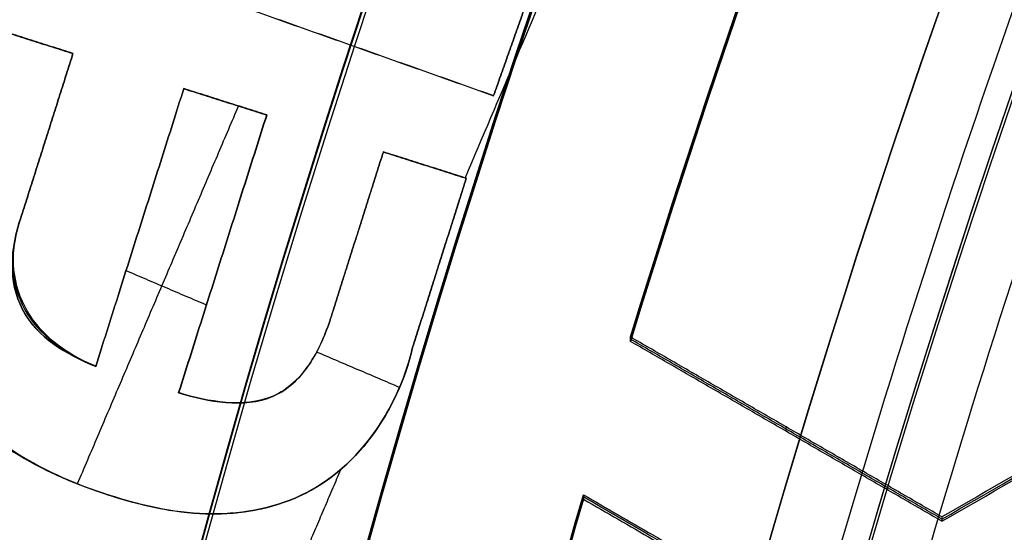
# Model space of a CAD drawing. Header units: millimetres. Extents: x -34.2 to 34.2, y -30.9 to 31.1.
# Tile 23 of 77: x -16.4 to -14.9, y 4.6 to 5.4. Entities that reach past the tile are written whole.
import ezdxf

# ---------------------------------------------------------------- set-up
doc = ezdxf.new("R2010")
doc.units = ezdxf.units.MM
for name, color, linetype, true_color in [('COTAS', 252, 'Continuous', 0x696969), ('IGES level 1', 7, 'Continuous', 0xe5eaed), ('IGES level 14', 7, 'Continuous', 0xffffff), ('IGES level 3', 7, 'Continuous', 0xe5eaed), ('IGES level 5', 7, 'Continuous', 0xe5eaed), ('IGES level 8', 7, 'Continuous', 0xcad1ee)]:
    doc.layers.add(name, color=color, linetype=linetype, true_color=true_color)

# ---------------------------------------------------------------- blocks, each defined once
blk = doc.blocks.new('Kivi_7w')
at = {"layer": 'IGES level 1', "extrusion": (0, 0, -1)}
for centre, radius, start, end in [((-7.99360577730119e-15, 1.77635683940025e-15, 1.399999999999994), 31, 269.9999999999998, 90.00000000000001), ((-7.573064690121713e-29, 2.831068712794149e-15, 0.8499999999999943), 31, 270.0000000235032, 89.99999998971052), ((-7.573064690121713e-29, 2.831068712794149e-15, 0.1500000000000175), 30.85, 270.0000000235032, 89.99999998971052), ((-7.573064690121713e-29, 1.77635683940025e-15), 30.7, 270, 90), ((-7.573064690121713e-29, 2.831068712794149e-15), 25.75, 270, 89.99999999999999), ((-7.573064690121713e-29, 2.831068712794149e-15), 24.25, 270, 89.99999999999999), ((-7.573064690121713e-29, 2.831068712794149e-15, 0.8500000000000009), 23.5, 270.0000000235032, 89.99999998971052)]:
    blk.add_arc(centre, radius, start, end, dxfattribs=at)
at = {"layer": 'IGES level 1'}
for centre, radius, start, end in [((9.992007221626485e-15, 1.77635683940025e-15, -0.2999999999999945), 31, 89.99999999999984, 270), ((7.573064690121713e-29, 2.831068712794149e-15, -1.549999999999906), 30.85, 90.00000002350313, 269.9999999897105), ((7.573064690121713e-29, 1.77635683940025e-15, -1.700000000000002), 30.7, 90.00000000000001, 270), ((7.573064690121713e-29, 1.77635683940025e-15), 25.75, 90.00000000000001, 270), ((7.587855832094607e-29, 1.77635683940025e-15), 24.25, 90.00000000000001, 270), ((6.310887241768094e-29, -1.77635683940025e-15), 23.5, 89.99999999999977, 270), ((7.573064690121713e-29, 1.77635683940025e-15, -1.700000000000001), 23.5, 90.00000000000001, 270)]:
    blk.add_arc(centre, radius, start, end, dxfattribs=at)
at = {"layer": 'IGES level 14', "extrusion": (-9.205336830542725e-34, -0.002279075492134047, -0.9999974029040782)}
blk.add_arc((-7.562773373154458e-29, -0.009800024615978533, -4.67721718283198), 16.5, 270, 90, dxfattribs=at)
at = {"layer": 'IGES level 14', "extrusion": (0, 0.002279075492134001, 0.9999974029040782)}
for radius, start, end in [(16.5, 90.00000002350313, 269.9999999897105), (16.2, 150.4421014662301, 162.9302917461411), (16.2, 163.8391828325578, 174.0966474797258)]:
    blk.add_arc((7.573064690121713e-29, -0.009800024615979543, 3.17721718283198), radius, start, end, dxfattribs=at)
at = {"layer": 'IGES level 14', "extrusion": (1.833778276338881e-35, 0.00227907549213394, 0.9999974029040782)}
blk.add_arc((7.544134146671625e-29, -0.009800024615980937, 1.67721718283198), 16.5, 90.00000000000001, 270, dxfattribs=at)
at = {"layer": 'IGES level 14', "extrusion": (1.833772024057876e-35, 0.00227907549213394, 0.9999974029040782)}
blk.add_arc((7.533618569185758e-29, -0.009800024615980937, 1.67721718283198), 16.5, 90.00000000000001, 270, dxfattribs=at)
at = {"layer": 'IGES level 14', "extrusion": (-4.162664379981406e-16, -0.002279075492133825, -0.9999974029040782)}
blk.add_arc((-6.750189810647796e-10, -0.009800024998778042, -4.677217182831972), 16.20000000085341, 17.06970824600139, 29.55789854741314, dxfattribs=at)
at = {"layer": 'IGES level 14', "extrusion": (2.708518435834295e-15, 0.002279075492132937, 0.9999974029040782)}
blk.add_arc((1.81303406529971e-09, -0.009800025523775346, 1.677217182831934), 16.20000000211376, 150.4421014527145, 162.9302917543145, dxfattribs=at)
at = {"layer": 'IGES level 14', "extrusion": (-3.27947694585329e-15, -0.002279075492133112, -0.9999974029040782)}
blk.add_arc((-5.48204035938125e-09, -0.009800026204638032, -4.677217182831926), 16.20000000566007, 5.90335250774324, 16.16081716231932, dxfattribs=at)
at = {"layer": 'IGES level 14', "extrusion": (1.520559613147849e-15, 0.002279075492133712, 0.9999974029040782)}
blk.add_arc((1.807747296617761e-08, -0.009800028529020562, 1.677217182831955), 16.20000001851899, 163.839182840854, 174.0966474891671, dxfattribs=at)
at = {"layer": 'IGES level 14'}
for points in [[(-13.25, 5.485673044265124, 4.664727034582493), (-15, 4.475312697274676, 4.667029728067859)], [(-15, 4.471894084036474, 3.167033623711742), (-13.25, 5.482254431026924, 3.164730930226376)], [(-15, 4.468475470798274, 1.667037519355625), (-13.25, 5.478835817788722, 1.664734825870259)], [(-15, 4.475312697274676, 4.667029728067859), (-15.48636306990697, 4.75611381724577, 4.666389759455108)], [(-15.48636306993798, 4.749276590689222, 1.666397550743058), (-15.48636306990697, 4.75611381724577, 4.666389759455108)], [(-15, 4.471894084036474, 3.167033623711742), (-15.48636307, 4.752695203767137, 3.16639365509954)], [(-15, 4.468475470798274, 1.667037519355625), (-15.48636306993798, 4.749276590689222, 1.666397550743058)], [(-15.243181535, 4.608876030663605, 1.666717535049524), (-15.243181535, 4.615713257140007, 4.666709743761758)], [(-15.125, 4.255388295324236, 3.167527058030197), (-15.559844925, 4.506445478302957, 3.166954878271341)], [(-15.55984492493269, 4.509864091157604, 4.666950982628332), (-15.55984492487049, 4.503026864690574, 1.666958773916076)], [(-15.55984492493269, 4.509864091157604, 4.666950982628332), (-15.125, 4.258806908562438, 4.667523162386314)], [(-15.55984492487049, 4.503026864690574, 1.666958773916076), (-15.125, 4.251969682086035, 1.66753095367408)], [(-15, 4.475312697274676, 4.667029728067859), (-15, 4.468475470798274, 1.667037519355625)]]:
    blk.add_open_spline(points, degree=1, dxfattribs=at)
at = {"layer": 'IGES level 3', "extrusion": (1.101692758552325e-33, -0.002279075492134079, -0.9999974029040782)}
blk.add_arc((-7.628874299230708e-29, -0.009800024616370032, -14.299988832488), 22.5, 270, 90, dxfattribs=at)
at = {"layer": 'IGES level 3', "extrusion": (0, -0.002279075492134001, -0.9999974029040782)}
for centre, radius in [((-7.573064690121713e-29, -0.00980002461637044, -6.299988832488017), 22.49999999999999), ((-7.573064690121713e-29, -0.00980002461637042, -10.299988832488), 20.99999999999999), ((-7.573064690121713e-29, -0.009800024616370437, 0.4500111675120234), 18.625), ((-7.573064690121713e-29, -0.009800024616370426, -5.299988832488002), 17.74999999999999), ((-7.573064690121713e-29, -0.00980002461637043, -1.049988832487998), 15.75)]:
    blk.add_arc(centre, radius, 270.0000000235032, 89.99999998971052, dxfattribs=at)
at = {"layer": 'IGES level 3', "extrusion": (8.609319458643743e-34, 0.002279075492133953, 0.9999974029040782)}
blk.add_arc((7.53376800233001e-29, -0.009800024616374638, -1.700011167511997), 22.5, 90.00000000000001, 270, dxfattribs=at)
at = {"layer": 'IGES level 3', "extrusion": (1.835710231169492e-35, -0.002279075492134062, -0.9999974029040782)}
blk.add_arc((-7.573061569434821e-29, -0.009800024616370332, 1.700011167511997), 22.5, 270, 89.99999999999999, dxfattribs=at)
at = {"layer": 'IGES level 3', "extrusion": (1.005376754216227e-33, 0.002279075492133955, 0.9999974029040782)}
blk.add_arc((7.563374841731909e-29, -0.009800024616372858, -1.700011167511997), 21.5, 90.00000000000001, 270, dxfattribs=at)
at = {"layer": 'IGES level 3', "extrusion": (-5.205727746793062e-33, -0.002279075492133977, -0.9999974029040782)}
blk.add_arc((-7.585342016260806e-29, -0.009800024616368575, -14.299988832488), 21, 270, 90, dxfattribs=at)
at = {"layer": 'IGES level 3', "extrusion": (2.329453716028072e-33, 0.002279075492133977, 0.9999974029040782)}
blk.add_arc((7.57652751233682e-29, -0.009800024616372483, 6.299988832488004), 21, 90.00000000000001, 270, dxfattribs=at)
at = {"layer": 'IGES level 3', "extrusion": (1.83376577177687e-35, 0.002279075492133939, 0.9999974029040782)}
blk.add_arc((7.573053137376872e-29, -0.00980002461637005, 6.299988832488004), 17.75, 90, 270, dxfattribs=at)
at = {"layer": 'IGES level 3', "extrusion": (-1.835350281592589e-33, -0.002279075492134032, -0.9999974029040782)}
blk.add_arc((-7.586699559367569e-29, -0.009800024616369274, -6.299988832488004), 17.75, 270, 90, dxfattribs=at)
at = {"layer": 'IGES level 3', "extrusion": (-4.149966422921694e-34, 0.002279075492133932, 0.9999974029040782)}
blk.add_arc((7.541195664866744e-29, -0.009800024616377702, 4.299988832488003), 17.75, 90.00000000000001, 270, dxfattribs=at)
at = {"layer": 'IGES level 3', "extrusion": (2.570194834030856e-33, 0.00227907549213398, 0.9999974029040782)}
blk.add_arc((7.572730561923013e-29, -0.00980002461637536, 1.299988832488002), 16.75, 89.99999999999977, 270, dxfattribs=at)
at = {"layer": 'IGES level 3', "extrusion": (-1.714979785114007e-33, -0.002279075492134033, -0.9999974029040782)}
blk.add_arc((-7.557536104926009e-29, -0.009800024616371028, -4.299988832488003), 16.75, 270, 90, dxfattribs=at)
at = {"layer": 'IGES level 3', "extrusion": (0, -0.002279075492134, -0.9999974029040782)}
blk.add_arc((-7.573064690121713e-29, -0.009800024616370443, -2.799988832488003), 16.74999999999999, 270.0000000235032, 89.99999998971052, dxfattribs=at)
at = {"layer": 'IGES level 3', "extrusion": (2.353528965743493e-33, 0.002279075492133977, 0.9999974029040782)}
blk.add_arc((7.888420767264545e-29, -0.009800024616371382, 0.7999888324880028), 15.75, 89.99999999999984, 270, dxfattribs=at)
at = {"layer": 'IGES level 3', "extrusion": (4.243116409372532e-35, -0.002279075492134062, -0.9999974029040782)}
blk.add_arc((-7.53362716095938e-29, -0.009800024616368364, -1.299988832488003), 15.75, 270, 90, dxfattribs=at)
at = {"layer": 'IGES level 5', "extrusion": (-3.67087160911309e-16, 0.002279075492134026, 0.9999974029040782)}
blk.add_arc((1.020545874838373e-14, -0.009800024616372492, 27.79998883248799), 25, 90.03400423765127, 270.0340042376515, dxfattribs=at)
at = {"layer": 'IGES level 5', "extrusion": (0, -0.002279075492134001, -0.9999974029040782)}
for centre, radius in [((-7.573064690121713e-29, -0.009800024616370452, -21.299988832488), 25), ((-7.573064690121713e-29, -0.009800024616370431, -28.04998883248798), 24.75), ((-7.573064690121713e-29, -0.009800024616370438, -12.299988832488), 21.5), ((-7.573064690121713e-29, -0.009800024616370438, -15.899988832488), 20)]:
    blk.add_arc(centre, radius, 269.9659957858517, 89.96599575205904, dxfattribs=at)
at = {"layer": 'IGES level 5', "extrusion": (3.670884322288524e-16, -0.002279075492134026, -0.9999974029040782)}
blk.add_arc((-5.430291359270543e-15, -0.009800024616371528, -14.799988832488), 25, 269.9659957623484, 89.96599576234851, dxfattribs=at)
at = {"layer": 'IGES level 5', "extrusion": (0, 0.002279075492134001, 0.9999974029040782)}
blk.add_arc((7.573064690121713e-29, -0.009800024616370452, 14.54998883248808), 24.75000000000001, 90.03400426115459, 270.034004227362, dxfattribs=at)
at = {"layer": 'IGES level 5', "extrusion": (3.6706471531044e-16, -0.002279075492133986, -0.9999974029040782)}
blk.add_arc((-1.039887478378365e-14, -0.009800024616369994, -28.299988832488), 24.5, 269.9659957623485, 89.96599576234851, dxfattribs=at)
at = {"layer": 'IGES level 5', "extrusion": (-3.670653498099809e-16, 0.002279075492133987, 0.9999974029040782)}
blk.add_arc((5.244170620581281e-15, -0.00980002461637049, 14.299988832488), 24.5, 90.03400423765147, 270.0340042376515, dxfattribs=at)
at = {"layer": 'IGES level 5', "extrusion": (3.670926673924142e-16, -0.002279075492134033, -0.9999974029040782)}
blk.add_arc((-5.247873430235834e-15, -0.009800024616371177, -14.299988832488), 21.5, 269.9659957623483, 89.96599576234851, dxfattribs=at)
at = {"layer": 'IGES level 5', "extrusion": (-3.670433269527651e-16, 0.002279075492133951, 0.9999974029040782)}
blk.add_arc((3.780532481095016e-15, -0.00980002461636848, 10.299988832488), 21.5, 90.03400423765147, 270.0340042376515, dxfattribs=at)
at = {"layer": 'IGES level 5', "extrusion": (-3.670335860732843e-16, 0.002279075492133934, 0.9999974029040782)}
blk.add_arc((3.780450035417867e-15, -0.009800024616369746, 10.299988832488), 21.5, 90.03400423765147, 270.0340042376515, dxfattribs=at)
at = {"layer": 'IGES level 5', "extrusion": (3.671096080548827e-16, -0.002279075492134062, -0.9999974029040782)}
blk.add_arc((-7.894942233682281e-15, -0.00980002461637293, -21.499988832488), 20, 269.9659957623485, 89.96599576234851, dxfattribs=at)
at = {"layer": 'IGES level 5', "extrusion": (-3.670564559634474e-16, 0.002279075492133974, 0.9999974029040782)}
blk.add_arc((3.786930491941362e-15, -0.009800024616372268, 10.299988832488), 20, 90.03400423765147, 270.0340042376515, dxfattribs=at)
at = {"layer": 'IGES level 5', "extrusion": (3.671066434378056e-16, -0.002279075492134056, -0.9999974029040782)}
blk.add_arc((-3.781202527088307e-15, -0.009800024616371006, -10.299988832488), 20, 269.9659957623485, 89.96599576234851, dxfattribs=at)
at = {"layer": 'IGES level 5', "extrusion": (3.671049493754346e-16, -0.002279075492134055, -0.9999974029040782)}
blk.add_arc((-7.893250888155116e-15, -0.009800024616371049, -21.499988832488), 14.5, 269.9659957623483, 89.96599576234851, dxfattribs=at)
at = {"layer": 'IGES level 5', "extrusion": (-3.671051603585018e-16, 0.002279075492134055, 0.9999974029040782)}
blk.add_arc((5.872131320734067e-15, -0.009800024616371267, 15.999988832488), 14.5, 90.03400423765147, 270.0340042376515, dxfattribs=at)
at = {"layer": 'IGES level 5', "extrusion": (3.671057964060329e-16, -0.002279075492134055, -0.9999974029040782)}
blk.add_arc((-5.87447439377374e-15, -0.009800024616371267, -15.999988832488), 14.5, 269.9659957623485, 89.96599576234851, dxfattribs=at)
at = {"layer": 'IGES level 8', "extrusion": (0, -0.002279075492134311, -0.9999974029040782)}
blk.add_arc((-7.573064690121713e-29, -0.009800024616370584, -5.199988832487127), 17.5, 293.0969845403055, 113.0969845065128, dxfattribs=at)
at = {"layer": 'IGES level 8', "extrusion": (5.852610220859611e-15, 0.002279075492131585, 0.9999974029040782)}
blk.add_arc((-2.797333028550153e-14, -0.0098000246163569, 4.449988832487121), 17.5, 66.90301548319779, 246.9030154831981, dxfattribs=at)
at = {"layer": 'IGES level 8', "extrusion": (-9.461747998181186e-15, 0.002279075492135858, 0.9999974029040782)}
blk.add_arc((6.551224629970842e-10, -0.009800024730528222, 5.849988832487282), 17.50000000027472, 143.6900351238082, 170.1159958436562, dxfattribs=at)
at = {"layer": 'IGES level 8', "extrusion": (1.418435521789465e-16, -0.002279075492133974, -0.9999974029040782)}
blk.add_arc((-4.436471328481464e-14, -0.009800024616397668, -5.949988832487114), 15.90000000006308, 8.526410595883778, 37.66755843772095, dxfattribs=at)
at = {"layer": 'IGES level 8', "extrusion": (0, 0.002279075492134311, 0.9999974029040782)}
blk.add_arc((7.573064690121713e-29, -0.009800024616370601, 5.899988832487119), 15.90000000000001, 142.3324415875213, 171.4735893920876, dxfattribs=at)
at = {"layer": 'IGES level 8', "extrusion": (1.730748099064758e-14, 0.002279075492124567, 0.9999974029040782)}
blk.add_arc((-4.426450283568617e-10, -0.009800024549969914, 5.84998883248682), 15.89999999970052, 142.3324415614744, 171.4735894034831, dxfattribs=at)
at = {"layer": 'IGES level 8'}
for points, weights in [([(-7.920460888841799, 13.66557978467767, 5.918859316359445), (-24.94236783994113, 3.79715414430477, 5.941350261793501), (-20.08149548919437, -15.2685658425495, 5.984802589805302), (-0.4125494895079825, -15.78257809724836, 5.98597406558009)], [1, 0.514853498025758, 0.514853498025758, 1]), ([(-7.853117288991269, 13.5499527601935, 6.152722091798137), (-24.73029573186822, 3.765433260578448, 6.175021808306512), (-19.91075287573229, -15.13818072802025, 6.218104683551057), (-0.409041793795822, -15.6478226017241, 6.219266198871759)], [1, 0.514853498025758, 0.514853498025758, 1]), ([(-7.761583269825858, 13.39276056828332, 6.457026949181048), (-24.44204543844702, 3.722287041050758, 6.479066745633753), (-19.67867799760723, -14.96099103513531, 6.521647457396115), (-0.4042741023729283, -15.46469264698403, 6.522795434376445)], [1, 0.514853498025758, 0.514853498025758, 1]), ([(-7.67004925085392, 13.2355356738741, 6.74698269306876), (-24.15379514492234, 3.679108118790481, 6.768762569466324), (-19.44660311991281, -14.78383404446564, 6.810841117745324), (-0.3995064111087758, -15.28159539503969, 6.811975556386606)], [1, 0.5148534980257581, 0.5148534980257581, 1]), ([(-7.578515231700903, 13.07828099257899, 7.023868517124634), (-23.86554485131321, 3.635899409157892, 7.04538847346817), (-19.21452824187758, -14.60670684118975, 7.086964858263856), (-0.3947387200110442, -15.09852793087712, 7.088085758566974)], [1, 0.514853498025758, 0.514853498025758, 1]), ([(-7.486981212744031, 12.92099913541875, 7.288830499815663), (-23.57729455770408, 3.592663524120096, 7.31009053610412), (-18.98245336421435, -14.42960681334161, 7.351164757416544), (-0.3899710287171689, -14.91548764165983, 7.352272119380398)], [1, 0.514853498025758, 0.514853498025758, 1])]:
    blk.add_rational_spline(points, weights, degree=3, dxfattribs=at)
for points, degree in [([(-14.46759215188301, 7.998682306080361, 5.83177437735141), (-15.74460490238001, 5.004338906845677, 5.838598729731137)], 1), ([(-16.09723752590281, 6.865376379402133, 4.434353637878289), (16.09723752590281, -6.864692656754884, 4.465645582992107)], 1), ([(-16.43515881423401, 5.393195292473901, 5.937712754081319), (-15.69991321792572, 5.132875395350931, 5.9383060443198)], 1), ([(-16.43515881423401, 5.393081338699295, 5.887712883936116), (-15.69991321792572, 5.132761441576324, 5.888306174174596)], 1), ([(-16.43515881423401, 5.392967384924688, 5.837713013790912), (-15.69991321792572, 5.132647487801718, 5.83830630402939)], 1), ([(-15.69991321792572, 5.132875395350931, 5.9383060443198), (-15.64519215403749, 5.287428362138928, 5.937953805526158)], 1), ([(-15.64519215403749, 5.287314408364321, 5.887953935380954), (-15.69991321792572, 5.132761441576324, 5.888306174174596)], 1), ([(-15.69991321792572, 5.132647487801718, 5.83830630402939), (-15.64519215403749, 5.287200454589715, 5.837954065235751)], 1), ([(-16.35658719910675, 5.198663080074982, 5.938156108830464), (-16.48606480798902, 5.239728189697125, 5.938062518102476)], 1), ([(-16.48606480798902, 5.239614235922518, 5.888062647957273), (-16.35658719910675, 5.198549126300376, 5.88815623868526)], 1), ([(-16.48606480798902, 5.239500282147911, 5.838062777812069), (-16.35658719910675, 5.19843517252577, 5.838156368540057)], 1), ([(-16.42132600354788, 5.219195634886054, 5.93810931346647), (-16.42132600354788, 5.218967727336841, 5.838109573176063)], 1), ([(-16.43797622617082, 4.942046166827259, 5.938740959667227), (-16.35658719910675, 5.198663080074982, 5.938156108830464)], 1), ([(-16.35658719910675, 5.198549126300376, 5.88815623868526), (-16.43797622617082, 4.941932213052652, 5.888741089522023)], 1), ([(-16.35658719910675, 5.19843517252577, 5.838156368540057), (-16.43797622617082, 4.941818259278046, 5.83874121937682)], 1), ([(-16.35658719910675, 5.19843517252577, 5.838156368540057), (-16.35658719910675, 5.198663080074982, 5.938156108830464)], 1), ([(-15.6725526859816, 5.209923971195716, 5.838130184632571), (-15.6725526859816, 5.210151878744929, 5.938129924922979)], 1), ([(-16.18361969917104, 5.14380474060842, 5.938281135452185), (-16.32108721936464, 4.710374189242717, 5.939268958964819)], 1), ([(-16.18361969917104, 5.143690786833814, 5.888281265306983), (-16.32108721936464, 4.710260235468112, 5.889269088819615)], 1), ([(-16.32108721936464, 4.710146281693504, 5.839269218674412), (-16.18361969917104, 5.143576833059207, 5.838281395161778)], 1), ([(-16.18361969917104, 5.143576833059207, 5.838281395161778), (-16.18361969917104, 5.14380474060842, 5.938281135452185)], 1), ([(-16.05413595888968, 5.10273768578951, 5.938374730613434), (-16.18361969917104, 5.14380474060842, 5.938281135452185)], 1), ([(-16.18361969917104, 5.143690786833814, 5.888281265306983), (-16.05413595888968, 5.102623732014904, 5.888374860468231)], 1), ([(-16.18361969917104, 5.143576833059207, 5.838281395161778), (-16.05413595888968, 5.102509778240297, 5.838374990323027)], 1), ([(-16.11887782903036, 5.123271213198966, 5.93832793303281), (-16.11887782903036, 5.123043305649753, 5.838328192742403)], 1), ([(-15.69991321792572, 5.132647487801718, 5.83830630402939), (-15.69991321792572, 5.132875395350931, 5.9383060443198)], 1), ([(-16.09829672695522, 5.116743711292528, 5.938342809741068), (-16.34983088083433, 4.52694565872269, 5.939687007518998)], 1), ([(-16.19160347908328, 4.669307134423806, 5.939362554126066), (-16.05413595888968, 5.10273768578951, 5.938374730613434)], 1), ([(-16.05413595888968, 5.102623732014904, 5.888374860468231), (-16.19160347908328, 4.6691931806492, 5.889362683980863)], 1), ([(-16.05413595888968, 5.102509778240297, 5.838374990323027), (-16.19160347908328, 4.669079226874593, 5.839362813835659)], 1), ([(-16.05413595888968, 5.10273768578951, 5.938374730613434), (-16.05413595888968, 5.102509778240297, 5.838374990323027)], 1), ([(-16.39728171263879, 5.070126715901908, 5.838448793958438), (-16.39728171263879, 5.070354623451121, 5.938448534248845)], 1), ([(-15.87207413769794, 5.044994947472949, 5.938506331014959), (-15.9558710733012, 4.780785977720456, 5.939108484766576)], 1), ([(-15.87207413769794, 5.044880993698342, 5.888506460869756), (-15.9558710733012, 4.78067202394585, 5.889108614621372)], 1), ([(-15.9558710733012, 4.780558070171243, 5.839108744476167), (-15.87207413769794, 5.044767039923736, 5.838506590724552)], 1), ([(-15.87207413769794, 5.044767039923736, 5.838506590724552), (-15.87207413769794, 5.044994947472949, 5.938506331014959)], 1), ([(-15.74259652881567, 5.003929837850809, 5.938599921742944), (-15.87207413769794, 5.044994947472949, 5.938506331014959)], 1), ([(-15.87207413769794, 5.044880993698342, 5.888506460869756), (-15.74259652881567, 5.003815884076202, 5.888600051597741)], 1), ([(-15.87207413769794, 5.044767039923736, 5.838506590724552), (-15.74259652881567, 5.003701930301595, 5.838600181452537)], 1), ([(-15.80733533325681, 5.024462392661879, 5.938553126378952), (-15.80733533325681, 5.024234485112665, 5.838553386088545)], 1), ([(-15.82639346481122, 4.739720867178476, 5.939202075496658), (-15.74259652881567, 5.003929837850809, 5.938599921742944)], 1), ([(-15.74259652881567, 5.003815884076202, 5.888600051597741), (-15.82639346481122, 4.739606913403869, 5.889202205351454)], 1), ([(-15.74259652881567, 5.003701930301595, 5.838600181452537), (-15.82639346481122, 4.739492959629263, 5.839202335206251)], 1), ([(-15.74259652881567, 5.003701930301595, 5.838600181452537), (-15.74259652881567, 5.003929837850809, 5.938599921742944)], 1), ([(-16.32108721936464, 4.710374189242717, 5.939268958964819), (-16.42542331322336, 4.753089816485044, 5.939171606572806), (-16.47334955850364, 4.840431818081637, 5.938972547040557), (-16.43797622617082, 4.942046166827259, 5.938740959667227)], 3), ([(-16.43797622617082, 4.941818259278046, 5.83874121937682), (-16.47227089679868, 4.843302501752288, 5.838965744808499), (-16.43708670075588, 4.757636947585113, 5.839160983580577), (-16.32108721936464, 4.710146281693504, 5.839269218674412)], 3), ([(-16.43797622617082, 4.941818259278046, 5.83874121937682), (-16.43797622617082, 4.942046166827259, 5.938740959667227)], 1), ([(-16.25235345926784, 4.926861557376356, 5.838775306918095), (-16.25235345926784, 4.92708946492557, 5.938775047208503)], 1), ([(-15.91397260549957, 4.91266255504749, 5.83880766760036), (-15.91397260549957, 4.912890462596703, 5.938807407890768)], 1), ([(-16.12286971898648, 4.885794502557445, 5.838868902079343), (-16.12286971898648, 4.886022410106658, 5.938868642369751)], 1), ([(-16.14826889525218, 4.805939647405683, 5.939051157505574), (-16.27379831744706, 4.859474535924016, 5.938929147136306)], 1), ([(-15.78449499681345, 4.871597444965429, 5.838901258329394), (-15.78449499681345, 4.871825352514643, 5.938900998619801)], 1), ([(-16.43524867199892, 4.798642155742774, 5.839067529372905), (-16.43524867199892, 4.798870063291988, 5.939067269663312)], 1), ([(-15.9558710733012, 4.780558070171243, 5.839108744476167), (-15.9558710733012, 4.780785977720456, 5.939108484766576)], 1), ([(-15.82639346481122, 4.739492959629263, 5.839202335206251), (-15.82639346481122, 4.739720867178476, 5.939202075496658)], 1), ([(-15.8466163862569, 4.677293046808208, 5.939344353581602), (-15.97621282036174, 4.732562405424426, 5.939218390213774)], 1), ([(-16.32108721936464, 4.710146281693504, 5.839269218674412), (-16.32108721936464, 4.710374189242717, 5.939268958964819)], 1), ([(-15.98807422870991, 4.712770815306, 5.839263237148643), (-15.98807422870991, 4.712998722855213, 5.93926297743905)], 1), ([(-16.19160347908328, 4.669079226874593, 5.839362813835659), (-16.19160347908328, 4.669307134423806, 5.939362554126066)], 1), ([(-16.04414149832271, 4.663660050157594, 5.839375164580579), (-16.04414149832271, 4.663887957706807, 5.939374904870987)], 1), ([(-16.11807004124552, 4.653828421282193, 5.839397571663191), (-16.11807004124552, 4.654056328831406, 5.939397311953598)], 1), ([(-15.89072307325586, 4.600600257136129, 5.839518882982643), (-15.89072307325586, 4.600828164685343, 5.939518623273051)], 1), ([(-15.93895846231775, 4.548618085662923, 5.839637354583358), (-16.03506247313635, 4.323273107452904, 5.840150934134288)], 1), ([(-16.71344770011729, 4.506504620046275, 5.939733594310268), (-15.96039654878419, 4.303358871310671, 5.940196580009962)], 1), ([(-16.71344770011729, 4.50639066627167, 5.889733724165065), (-15.96039654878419, 4.303244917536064, 5.890196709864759)], 1), ([(-16.71344770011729, 4.506276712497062, 5.839733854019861), (-15.96039654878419, 4.303130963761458, 5.840196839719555)], 1), ([(-16.30965853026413, 4.512214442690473, 5.839720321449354), (-16.30965853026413, 4.512442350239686, 5.939720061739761)], 1), ([(-16.00884272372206, 4.505048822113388, 5.83973665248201), (-16.00884272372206, 4.505276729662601, 5.939736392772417)], 1), ([(-16.15906406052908, 4.480461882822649, 5.839792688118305), (-16.15906406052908, 4.480689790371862, 5.939792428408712)], 1)]:
    blk.add_open_spline(points, degree=degree, dxfattribs=at)
for points, knots in [([(-16.56745383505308, 4.983111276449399, 5.938647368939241), (-16.60870298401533, 4.880863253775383, 5.938880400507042), (-16.59694199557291, 4.76020988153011, 5.939155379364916), (-16.51720590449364, 4.612242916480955, 5.939492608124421), (-16.42216646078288, 4.550106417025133, 5.939634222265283), (-16.2001987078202, 4.475793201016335, 5.93980358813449), (-16.10145551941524, 4.466459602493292, 5.939824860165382), (-15.91857031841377, 4.543101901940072, 5.939650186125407), (-15.85027987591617, 4.636667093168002, 5.939436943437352), (-15.82639346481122, 4.739720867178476, 5.939202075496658)], [10, 10, 10, 10, 10.25, 10.25, 10.5, 10.5, 10.75, 10.75, 11, 11, 11, 11]), ([(-16.56745383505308, 4.983111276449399, 5.938647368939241), (-16.58677049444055, 4.935229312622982, 5.938756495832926), (-16.59786965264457, 4.884431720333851, 5.938872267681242), (-16.59416788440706, 4.780809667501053, 5.939108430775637), (-16.58089332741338, 4.729673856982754, 5.939224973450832), (-16.53168176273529, 4.639890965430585, 5.939429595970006), (-16.49261091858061, 4.603748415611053, 5.939511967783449), (-16.40505150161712, 4.549224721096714, 5.939636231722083), (-16.35834181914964, 4.528598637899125, 5.939683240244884), (-16.26097524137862, 4.496286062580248, 5.939756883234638), (-16.21024724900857, 4.483598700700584, 5.939785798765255), (-16.10788087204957, 4.47778088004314, 5.939799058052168), (-16.05571956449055, 4.485286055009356, 5.939781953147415), (-15.96196588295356, 4.525267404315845, 5.939690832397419), (-15.92164506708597, 4.559474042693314, 5.939612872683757), (-15.85980107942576, 4.642182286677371, 5.939424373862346), (-15.83800889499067, 4.689608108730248, 5.939316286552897), (-15.82639346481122, 4.739720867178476, 5.939202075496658)], [-1, -1, -1, -1, -0.875, -0.875, -0.75, -0.75, -0.625, -0.625, -0.5, -0.5, -0.375, -0.375, -0.25, -0.25, -0.125, -0.125, 0, 0, 0, 0]), ([(-15.82639346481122, 4.739606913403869, 5.889202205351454), (-15.83800889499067, 4.689494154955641, 5.889316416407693), (-15.85980107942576, 4.642068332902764, 5.889424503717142), (-15.92164506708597, 4.559360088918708, 5.889613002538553), (-15.96196588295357, 4.525153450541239, 5.889690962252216), (-16.05571956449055, 4.485172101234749, 5.889782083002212), (-16.10788087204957, 4.477666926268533, 5.889799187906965), (-16.21024724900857, 4.483484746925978, 5.889785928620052), (-16.26097524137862, 4.496172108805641, 5.889757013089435), (-16.35834181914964, 4.528484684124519, 5.88968337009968), (-16.40505150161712, 4.549110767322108, 5.88963636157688), (-16.49261091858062, 4.603634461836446, 5.889512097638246), (-16.5316817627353, 4.639777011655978, 5.889429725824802), (-16.58089332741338, 4.729559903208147, 5.889225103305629), (-16.59416788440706, 4.780695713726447, 5.889108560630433), (-16.59786965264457, 4.884317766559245, 5.888872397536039), (-16.58677049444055, 4.935115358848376, 5.888756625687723), (-16.56745383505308, 4.982997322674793, 5.888647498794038)], [0, 0, 0, 0, 0.125, 0.125, 0.25, 0.25, 0.375, 0.375, 0.5, 0.5, 0.625, 0.625, 0.75, 0.75, 0.875, 0.875, 1, 1, 1, 1]), ([(-15.82639346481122, 4.739492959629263, 5.839202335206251), (-15.83800889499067, 4.689380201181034, 5.83931654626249), (-15.85980107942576, 4.641954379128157, 5.839424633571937), (-15.92164506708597, 4.559246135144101, 5.83961313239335), (-15.96196588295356, 4.525039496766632, 5.839691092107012), (-16.05571956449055, 4.485058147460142, 5.839782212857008), (-16.10788087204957, 4.477552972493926, 5.839799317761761), (-16.21024724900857, 4.483370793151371, 5.839786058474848), (-16.26097524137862, 4.496058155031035, 5.839757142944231), (-16.35834181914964, 4.528370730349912, 5.839683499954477), (-16.40505150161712, 4.548996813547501, 5.839636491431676), (-16.49261091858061, 4.603520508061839, 5.839512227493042), (-16.53168176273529, 4.639663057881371, 5.839429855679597), (-16.58089332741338, 4.729445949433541, 5.839225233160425), (-16.59416788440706, 4.78058175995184, 5.839108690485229), (-16.59786965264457, 4.884203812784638, 5.838872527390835), (-16.58677049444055, 4.935001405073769, 5.838756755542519), (-16.56745383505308, 4.982883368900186, 5.838647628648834)], [0, 0, 0, 0, 0.125, 0.125, 0.25, 0.25, 0.375, 0.375, 0.5, 0.5, 0.625, 0.625, 0.75, 0.75, 0.875, 0.875, 1, 1, 1, 1]), ([(-16.32108721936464, 4.710374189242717, 5.939268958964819), (-16.36666602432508, 4.729034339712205, 5.939226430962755), (-16.41233772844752, 4.754930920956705, 5.93916741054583), (-16.45815961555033, 4.842809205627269, 5.938967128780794), (-16.45414037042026, 4.895612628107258, 5.938846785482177), (-16.43797622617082, 4.942046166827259, 5.938740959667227)], [-1, -1, -1, -1, -0.5, -0.5, 0, 0, 0, 0]), ([(-16.43797622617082, 4.941932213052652, 5.888741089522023), (-16.45414037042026, 4.895498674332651, 5.888846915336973), (-16.45815961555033, 4.842695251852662, 5.88896725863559), (-16.41233772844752, 4.7548169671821, 5.889167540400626), (-16.36666602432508, 4.728920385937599, 5.889226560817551), (-16.32108721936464, 4.710260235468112, 5.889269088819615)], [0, 0, 0, 0, 0.5, 0.5, 1, 1, 1, 1]), ([(-16.43797622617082, 4.941818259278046, 5.83874121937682), (-16.45414037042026, 4.895384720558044, 5.83884704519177), (-16.45815961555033, 4.842581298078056, 5.838967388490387), (-16.41233772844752, 4.754703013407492, 5.839167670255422), (-16.36666602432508, 4.728806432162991, 5.839226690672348), (-16.32108721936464, 4.710146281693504, 5.839269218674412)], [0, 0, 0, 0, 0.5, 0.5, 1, 1, 1, 1]), ([(-15.9558710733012, 4.780785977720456, 5.939108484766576), (-15.96382124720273, 4.756836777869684, 5.939163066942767), (-15.97397667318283, 4.733943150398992, 5.939215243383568), (-16.00217178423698, 4.692054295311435, 5.939310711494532), (-16.02108607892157, 4.673894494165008, 5.939352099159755), (-16.06719691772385, 4.653881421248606, 5.939397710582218), (-16.09302277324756, 4.65203881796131, 5.939401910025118), (-16.14311730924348, 4.656073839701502, 5.939392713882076), (-16.16762949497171, 4.661696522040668, 5.939379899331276), (-16.19160347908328, 4.669307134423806, 5.939362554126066)], [-1, -1, -1, -1, -0.75, -0.75, -0.5, -0.5, -0.25, -0.25, 0, 0, 0, 0]), ([(-16.19160347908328, 4.6691931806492, 5.889362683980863), (-16.16762949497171, 4.661582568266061, 5.889380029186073), (-16.14311730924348, 4.655959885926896, 5.889392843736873), (-16.09302277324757, 4.651924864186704, 5.889402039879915), (-16.06719691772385, 4.653767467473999, 5.889397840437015), (-16.02108607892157, 4.673780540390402, 5.889352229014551), (-16.00217178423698, 4.691940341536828, 5.889310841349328), (-15.97397667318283, 4.733829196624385, 5.889215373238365), (-15.96382124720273, 4.756722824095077, 5.889163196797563), (-15.9558710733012, 4.78067202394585, 5.889108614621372)], [0, 0, 0, 0, 0.25, 0.25, 0.5, 0.5, 0.75, 0.75, 1, 1, 1, 1]), ([(-16.19160347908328, 4.669079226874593, 5.839362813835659), (-16.16762949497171, 4.661468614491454, 5.839380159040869), (-16.14311730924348, 4.655845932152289, 5.839392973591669), (-16.09302277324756, 4.651810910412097, 5.83940216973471), (-16.06719691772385, 4.653653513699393, 5.83939797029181), (-16.02108607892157, 4.673666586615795, 5.839352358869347), (-16.00217178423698, 4.691826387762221, 5.839310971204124), (-15.97397667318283, 4.733715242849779, 5.839215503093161), (-15.96382124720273, 4.756608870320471, 5.839163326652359), (-15.9558710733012, 4.780558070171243, 5.839108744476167)], [0, 0, 0, 0, 0.25, 0.25, 0.5, 0.5, 0.75, 0.75, 1, 1, 1, 1])]:
    blk.add_open_spline(points, degree=3, knots=knots, dxfattribs=at)

msp = doc.modelspace()

# ---------------------------------------------------------------- block references
at = {"layer": 'COTAS'}
msp.add_blockref('Kivi_7w', (-7.573064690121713e-29, 0.136188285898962, 2.023586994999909), dxfattribs=at)

doc.saveas('drawing.dxf')
